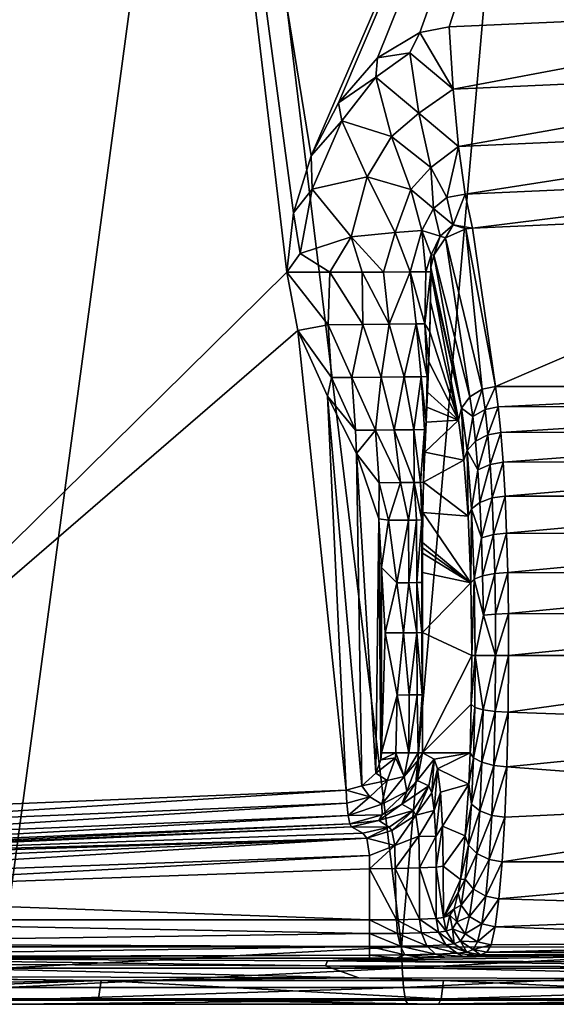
# Model space of a CAD drawing. Header units: millimetres. Extents: x -0.184 to 0.184, y 0.201 to 0.639.
# Tile 2 of 30: x -0.15 to -0.121, y 0.201 to 0.254. Entities that reach past the tile are written whole.
import ezdxf

# ---------------------------------------------------------------- set-up
doc = ezdxf.new("R2010")
doc.units = ezdxf.units.MM
doc.header["$MEASUREMENT"] = 0
doc.layers.add('Standard', color=7, linetype='Continuous')

msp = doc.modelspace()

# ---------------------------------------------------------------- meshes
at = {"layer": 'Standard'}
mesh = msp.add_polyface(dxfattribs=at)
corners = [(-0.14205, 0.294075, 0.046786), (-0.142147, 0.336603, 0.046778), (-0.113937, 0.294094, 0.049685), (-0.134369, 0.246945, 0.04757), (-0.135319, 0.243868, 0.047456), (-0.169586, 0.251575, 0.0431), (-0.17004, 0.291783, 0.043231), (-0.132887, 0.2498, 0.047743), (-0.172581, 0.291766, 0.04243), (-0.17019, 0.332899, 0.043394), (-0.172117, 0.25144, 0.042294), (-0.176929, 0.291757, 0.035725), (-0.176542, 0.332604, 0.038491), (-0.176349, 0.291752, 0.038325), (-0.175998, 0.227881, 0.035572), (-0.175867, 0.251387, 0.038193), (-0.175015, 0.332599, 0.04089), (-0.174834, 0.291754, 0.040716), (-0.174359, 0.251407, 0.04058), (-0.172745, 0.332598, 0.042603), (-0.178505, 0.287313, 0.004938), (-0.177154, 0.352431, 0.035937), (-0.177623, 0.228767, 0.004938), (-0.179963, 0.246753, 0.002205), (-0.180718, 0.2287, 0.002), (-0.181645, 0.292629, 0.002), (-0.180598, 0.300855, 0.002205), (-0.177886, 0.228761, 0.003842), (-0.178238, 0.24683, 0.003842), (-0.178873, 0.301054, 0.003842), (-0.178692, 0.316021, 0.004938), (-0.178937, 0.246794, 0.002851), (-0.179572, 0.300956, 0.002851), (-0.156804, 0.270936, 0.048954), (-0.150965, 0.204293, 0.049498), (-0.13971, 0.288026, 0.051071), (-0.122153, 0.288045, 0.05293), (-0.139775, 0.329913, 0.051067), (-0.15693, 0.337624, 0.049113), (-0.174015, 0.330935, 0.046909), (-0.173738, 0.27549, 0.046664), (-0.173226, 0.239887, 0.046568), (-0.181989, 0.251753, 0.037043), (-0.181703, 0.246156, 0.038665), (-0.182489, 0.294376, 0.037191), (-0.182246, 0.288267, 0.038802), (-0.17863, 0.288274, 0.044674), (-0.180085, 0.330854, 0.043708), (-0.179882, 0.288268, 0.043502), (-0.178102, 0.246208, 0.044528), (-0.179349, 0.246188, 0.043356), (-0.175545, 0.288294, 0.046324), (-0.177401, 0.330852, 0.045809), (-0.177219, 0.288282, 0.045603), (-0.175029, 0.246259, 0.046181), (-0.176696, 0.246231, 0.045458), (-0.178823, 0.330853, 0.044881), (-0.175716, 0.330854, 0.046524), (-0.181759, 0.288264, 0.040457), (-0.182469, 0.330867, 0.038991), (-0.181217, 0.246161, 0.040317), (-0.180427, 0.246172, 0.041908), (-0.180965, 0.288265, 0.042052), (-0.181178, 0.330857, 0.042254), (-0.183454, 0.27128, 0.003035), (-0.183756, 0.305333, 0.003035), (-0.18274, 0.228678, 0.003035), (-0.182756, 0.305235, 0.002), (-0.181741, 0.2287, 0.002), (-0.183475, 0.30523, 0.002305), (-0.182251, 0.228689, 0.00214), (-0.182618, 0.228681, 0.00252)]
mesh.append_faces([[corners[k] for k in face] for face in [(0, 1, 2, 2), (0, 2, 3, 3), (0, 3, 4, 4), (0, 5, 6, 6), (2, 7, 3, 3), (8, 9, 6, 6), (8, 6, 10, 10), (10, 6, 5, 5), (11, 12, 13, 13), (11, 13, 14, 14), (14, 13, 15, 15), (13, 16, 17, 17), (13, 17, 15, 15), (15, 17, 18, 18), (17, 19, 8, 8), (17, 8, 18, 18), (18, 8, 10, 10), (20, 21, 11, 11), (20, 11, 22, 22), (23, 24, 25, 25), (23, 25, 26, 26), (22, 27, 20, 20), (20, 28, 29, 29), (29, 30, 20, 20), (28, 31, 29, 29), (29, 31, 32, 32), (31, 23, 32, 32), (32, 23, 26, 26), (33, 34, 35, 35), (36, 37, 35, 35), (38, 39, 33, 33), (33, 39, 40, 40), (33, 40, 41, 41), (42, 43, 44, 44), (44, 43, 45, 45), (46, 47, 48, 48), (46, 48, 49, 49), (49, 48, 50, 50), (51, 52, 53, 53), (51, 53, 54, 54), (54, 53, 55, 55), (53, 56, 46, 46), (53, 46, 55, 55), (55, 46, 49, 49), (39, 57, 40, 40), (40, 57, 51, 51), (40, 51, 41, 41), (58, 59, 45, 45), (58, 45, 60, 60), (60, 45, 43, 43), (60, 61, 58, 58), (58, 61, 62, 62), (48, 63, 62, 62), (48, 62, 50, 50), (50, 62, 61, 61), (64, 42, 65, 65), (65, 42, 44, 44), (66, 42, 64, 64), (67, 25, 68, 68), (67, 68, 69, 69), (68, 70, 69, 69), (64, 69, 71, 71), (64, 65, 69, 69)]])
mesh = msp.add_polyface(dxfattribs=at)
corners = [(-0.113937, 0.294094, 0.049685), (-0.103141, 0.254957, 0.050676), (-0.126931, 0.253887, 0.048397), (-0.128501, 0.25358, 0.048229), (-0.130793, 0.252229, 0.047979), (-0.132887, 0.2498, 0.047743), (-0.085758, 0.294107, 0.051936), (-0.100994, 0.254626, 0.050858), (-0.102967, 0.251597, 0.050207), (-0.102761, 0.25161, 0.050228), (-0.102724, 0.248508, 0.048819), (-0.101826, 0.248501, 0.048925), (-0.102433, 0.245935, 0.046621), (-0.101317, 0.245857, 0.046746), (-0.102116, 0.244085, 0.043791), (-0.101421, 0.24445, 0.044625), (-0.10185, 0.244096, 0.043815), (-0.100435, 0.245323, 0.046863), (-0.100565, 0.244033, 0.044804), (-0.101266, 0.244039, 0.043898), (-0.100789, 0.251227, 0.050409), (-0.09907, 0.253601, 0.051018), (-0.100368, 0.243537, 0.044171), (-0.100025, 0.24329, 0.04502), (-0.099693, 0.244212, 0.047013), (-0.100618, 0.248071, 0.04905), (-0.099263, 0.246804, 0.049198), (-0.098982, 0.249986, 0.050569), (-0.125669, 0.243033, 0.041535), (-0.126059, 0.244878, 0.044356), (-0.126716, 0.250533, 0.047931), (-0.126418, 0.247447, 0.046547), (-0.127914, 0.246304, 0.045921), (-0.127049, 0.244684, 0.044237), (-0.126705, 0.243214, 0.042107), (-0.12602, 0.243006, 0.041477), (-0.127118, 0.242511, 0.041239), (-0.127755, 0.241582, 0.04111), (-0.127417, 0.242606, 0.04194), (-0.127898, 0.241595, 0.041811), (-0.128554, 0.249235, 0.047484), (-0.127774, 0.24409, 0.044103), (-0.101114, 0.234374, 0.023297), (-0.100436, 0.23397, 0.023486), (-0.10185, 0.234501, 0.023238), (-0.124425, 0.234501, 0.023238), (-0.126256, 0.233342, 0.023618), (-0.127907, 0.240915, 0.041066), (-0.125808, 0.233947, 0.023375), (-0.125143, 0.234355, 0.023243), (-0.104577, 0.299634, 0.054501), (-0.104623, 0.347322, 0.054206), (-0.122153, 0.288045, 0.05293), (-0.107973, 0.204289, 0.054157)]
mesh.append_faces([[corners[k] for k in face] for face in [(0, 1, 2, 2), (0, 2, 3, 3), (0, 3, 4, 4), (0, 4, 5, 5), (6, 1, 0, 0), (1, 7, 8, 8), (8, 7, 9, 9), (8, 9, 10, 10), (10, 9, 11, 11), (10, 11, 12, 12), (12, 11, 13, 13), (12, 13, 14, 14), (14, 13, 15, 15), (14, 15, 16, 16), (13, 17, 15, 15), (15, 17, 18, 18), (15, 18, 19, 19), (16, 15, 19, 19), (9, 7, 20, 20), (7, 21, 20, 20), (19, 18, 22, 22), (22, 18, 23, 23), (18, 17, 24, 24), (18, 24, 23, 23), (11, 25, 13, 13), (17, 13, 25, 25), (25, 26, 17, 17), (9, 20, 11, 11), (25, 11, 20, 20), (20, 27, 25, 25), (14, 28, 12, 12), (12, 28, 29, 29), (12, 29, 10, 10), (2, 1, 30, 30), (30, 1, 8, 8), (30, 8, 31, 31), (10, 29, 31, 31), (31, 8, 10, 10), (32, 31, 33, 33), (33, 31, 29, 29), (33, 29, 34, 34), (34, 29, 28, 28), (34, 28, 35, 35), (2, 30, 3, 3), (36, 37, 38, 38), (38, 37, 39, 39), (35, 36, 34, 34), (32, 40, 31, 31), (30, 31, 40, 40), (36, 38, 34, 34), (34, 38, 41, 41), (41, 33, 34, 34), (41, 32, 33, 33), (42, 16, 19, 19), (43, 19, 22, 22), (16, 44, 14, 14), (14, 45, 28, 28), (28, 45, 35, 35), (46, 47, 37, 37), (48, 37, 36, 36), (35, 49, 36, 36), (50, 51, 52, 52), (50, 52, 53, 53)]])
mesh = msp.add_polyface(dxfattribs=at)
corners = [(-0.14205, 0.294075, 0.046786), (-0.135319, 0.243868, 0.047456), (-0.135683, 0.240668, 0.047406), (-0.16538, 0.211388, 0.043559), (-0.168739, 0.211387, 0.043086), (-0.169586, 0.251575, 0.0431), (-0.127907, 0.240915, 0.041066), (-0.127918, 0.240686, 0.04106), (-0.127898, 0.241595, 0.041811), (-0.128177, 0.240683, 0.042432), (-0.128401, 0.242914, 0.043943), (-0.129021, 0.240678, 0.044265), (-0.129832, 0.242796, 0.045579), (-0.128501, 0.25358, 0.048229), (-0.126716, 0.250533, 0.047931), (-0.129049, 0.252482, 0.048139), (-0.130793, 0.252229, 0.047979), (-0.127417, 0.242606, 0.04194), (-0.134959, 0.241679, 0.047457), (-0.133356, 0.240669, 0.04728), (-0.130461, 0.240674, 0.045871), (-0.13221, 0.242571, 0.047008), (-0.131624, 0.240671, 0.046642), (-0.128554, 0.249235, 0.047484), (-0.134316, 0.245145, 0.047542), (-0.134369, 0.246945, 0.04757), (-0.132717, 0.248823, 0.04773), (-0.132887, 0.2498, 0.047743), (-0.130871, 0.251181, 0.047939), (-0.127755, 0.241582, 0.04111), (-0.127774, 0.24409, 0.044103), (-0.128994, 0.245118, 0.045774), (-0.127914, 0.246304, 0.045921), (-0.131348, 0.245807, 0.047165), (-0.130042, 0.247973, 0.047325), (-0.127933, 0.239067, 0.041227), (-0.127972, 0.237446, 0.041683), (-0.12824, 0.237882, 0.042999), (-0.128705, 0.237873, 0.044136), (-0.133449, 0.237834, 0.047447), (-0.130165, 0.237855, 0.046015), (-0.131586, 0.237844, 0.046922), (-0.174359, 0.251407, 0.04058), (-0.175063, 0.219614, 0.03855), (-0.175867, 0.251387, 0.038193), (-0.176929, 0.291757, 0.035725), (-0.175998, 0.227881, 0.035572), (-0.177623, 0.228767, 0.004938), (-0.178505, 0.287313, 0.004938), (-0.177886, 0.228761, 0.003842), (-0.178238, 0.24683, 0.003842), (-0.178585, 0.228746, 0.002851), (-0.178937, 0.246794, 0.002851), (-0.179611, 0.228724, 0.002205), (-0.179963, 0.246753, 0.002205), (-0.173226, 0.239887, 0.046568), (-0.172386, 0.204296, 0.046591), (-0.156804, 0.270936, 0.048954), (-0.122153, 0.288045, 0.05293), (-0.13971, 0.288026, 0.051071), (-0.129491, 0.204291, 0.052021), (-0.175545, 0.288294, 0.046324), (-0.175029, 0.246259, 0.046181), (-0.181741, 0.2287, 0.002), (-0.181645, 0.292629, 0.002), (-0.180718, 0.2287, 0.002), (-0.182618, 0.228681, 0.00252), (-0.183475, 0.30523, 0.002305), (-0.182251, 0.228689, 0.00214), (-0.18274, 0.228678, 0.003035), (-0.183454, 0.27128, 0.003035)]
mesh.append_faces([[corners[k] for k in face] for face in [(0, 1, 2, 2), (0, 2, 3, 3), (0, 4, 5, 5), (6, 7, 8, 8), (8, 7, 9, 9), (8, 9, 10, 10), (10, 9, 11, 11), (10, 11, 12, 12), (13, 14, 15, 15), (13, 15, 16, 16), (17, 8, 10, 10), (2, 1, 18, 18), (2, 18, 19, 19), (20, 21, 12, 12), (20, 12, 11, 11), (19, 18, 21, 21), (19, 21, 22, 22), (23, 15, 14, 14), (18, 1, 24, 24), (1, 25, 24, 24), (26, 24, 25, 25), (25, 27, 26, 26), (28, 26, 27, 27), (27, 16, 28, 28), (15, 28, 16, 16), (6, 8, 29, 29), (10, 30, 17, 17), (10, 12, 31, 31), (10, 31, 30, 30), (30, 31, 32, 32), (21, 20, 22, 22), (12, 21, 33, 33), (12, 33, 31, 31), (33, 34, 31, 31), (32, 31, 34, 34), (34, 23, 32, 32), (21, 18, 24, 24), (21, 24, 33, 33), (24, 26, 33, 33), (34, 33, 26, 26), (26, 28, 34, 34), (23, 34, 28, 28), (28, 15, 23, 23), (35, 36, 7, 7), (9, 37, 11, 11), (37, 38, 11, 11), (19, 39, 2, 2), (20, 40, 22, 22), (40, 41, 22, 22), (7, 37, 9, 9), (19, 22, 41, 41), (11, 40, 20, 20), (42, 43, 44, 44), (45, 46, 47, 47), (48, 49, 50, 50), (50, 51, 52, 52), (52, 53, 54, 54), (55, 56, 57, 57), (58, 59, 60, 60), (55, 61, 62, 62), (63, 64, 65, 65), (66, 67, 68, 68), (69, 70, 66, 66)]])
mesh = msp.add_polyface(dxfattribs=at)
corners = [(-0.10185, 0.234501, 0.023238), (-0.10185, 0.244096, 0.043815), (-0.101114, 0.234374, 0.023297), (-0.102116, 0.244085, 0.043791), (-0.124425, 0.234501, 0.023238), (-0.10185, 0.22, 0.014), (-0.101114, 0.22, 0.01414), (-0.10185, 0.21617, 0.014465), (-0.101114, 0.216203, 0.014601), (-0.10185, 0.233443, 0.021324), (-0.101114, 0.233297, 0.021356), (-0.10185, 0.232091, 0.019521), (-0.101114, 0.231913, 0.019531), (-0.10185, 0.230462, 0.017895), (-0.101114, 0.230329, 0.017965), (-0.10185, 0.228597, 0.016506), (-0.101114, 0.228521, 0.016624), (-0.10185, 0.22655, 0.015402), (-0.101114, 0.226542, 0.015553), (-0.10185, 0.224388, 0.014613), (-0.101114, 0.224453, 0.014778), (-0.10185, 0.222182, 0.01415), (-0.101114, 0.222215, 0.014296), (-0.124273, 0.233399, 0.021257), (-0.124135, 0.232029, 0.019451), (-0.124013, 0.230418, 0.017856), (-0.123909, 0.228597, 0.016506), (-0.123827, 0.226603, 0.015426), (-0.123766, 0.224477, 0.014639), (-0.12373, 0.222261, 0.014161), (-0.123717, 0.22, 0.014), (-0.12374, 0.216947, 0.014295), (-0.124418, 0.22, 0.014127), (-0.12443, 0.222235, 0.014285), (-0.124468, 0.224425, 0.014756), (-0.12453, 0.226527, 0.015532), (-0.124614, 0.2285, 0.016596), (-0.12472, 0.230302, 0.017929), (-0.124846, 0.2319, 0.019502), (-0.124988, 0.23326, 0.021285), (-0.125143, 0.234355, 0.023243), (-0.125505, 0.23156, 0.019743), (-0.125377, 0.230007, 0.018215), (-0.125269, 0.228256, 0.016922), (-0.125183, 0.22634, 0.01589), (-0.12512, 0.224298, 0.015137), (-0.125081, 0.22217, 0.014679), (-0.125523, 0.22, 0.015139), (-0.125092, 0.21707, 0.014807), (-0.124441, 0.216983, 0.014417), (-0.122153, 0.288045, 0.05293), (-0.129491, 0.204291, 0.052021), (-0.107973, 0.204289, 0.054157), (-0.086417, 0.204287, 0.055906), (-0.104577, 0.299634, 0.054501)]
mesh.append_faces([[corners[k] for k in face] for face in [(0, 1, 2, 2), (3, 0, 4, 4), (5, 6, 7, 7), (7, 6, 8, 8), (0, 2, 9, 9), (9, 2, 10, 10), (9, 10, 11, 11), (11, 12, 13, 13), (13, 14, 15, 15), (15, 16, 17, 17), (17, 18, 19, 19), (19, 20, 21, 21), (21, 22, 5, 5), (4, 0, 23, 23), (23, 0, 9, 9), (23, 9, 24, 24), (24, 9, 11, 11), (24, 11, 25, 25), (25, 11, 13, 13), (25, 13, 26, 26), (26, 13, 15, 15), (26, 15, 27, 27), (27, 15, 17, 17), (27, 17, 28, 28), (28, 17, 19, 19), (28, 19, 29, 29), (29, 19, 21, 21), (29, 21, 30, 30), (30, 21, 5, 5), (30, 5, 31, 31), (31, 5, 7, 7), (30, 32, 29, 29), (29, 32, 33, 33), (29, 33, 28, 28), (28, 33, 34, 34), (28, 34, 27, 27), (27, 34, 35, 35), (27, 35, 26, 26), (26, 35, 36, 36), (26, 36, 25, 25), (25, 36, 37, 37), (25, 37, 24, 24), (24, 37, 38, 38), (24, 38, 23, 23), (23, 38, 39, 39), (23, 39, 4, 4), (4, 39, 40, 40), (41, 39, 38, 38), (42, 38, 37, 37), (43, 37, 36, 36), (44, 36, 35, 35), (44, 35, 45, 45), (45, 35, 34, 34), (45, 34, 46, 46), (46, 34, 33, 33), (46, 33, 32, 32), (47, 46, 32, 32), (47, 32, 48, 48), (48, 32, 49, 49), (31, 49, 30, 30), (30, 49, 32, 32), (50, 51, 52, 52), (53, 54, 52, 52)]])
mesh = msp.add_polyface(dxfattribs=at)
corners = [(-0.130714, 0.227371, 0.047927), (-0.130887, 0.213668, 0.047871), (-0.131927, 0.230894, 0.047802), (-0.131638, 0.212978, 0.047786), (-0.133486, 0.233986, 0.047637), (-0.132482, 0.212751, 0.047692), (-0.135082, 0.237516, 0.047466), (-0.135683, 0.240668, 0.047406), (-0.16538, 0.211388, 0.043559), (-0.130572, 0.224742, 0.047936), (-0.130569, 0.214754, 0.047909), (-0.130605, 0.214374, 0.047904), (-0.14205, 0.294075, 0.046786), (-0.168739, 0.211387, 0.043086), (-0.131586, 0.237844, 0.046922), (-0.132182, 0.234995, 0.047563), (-0.133449, 0.237834, 0.047447), (-0.133272, 0.234991, 0.047632), (-0.13198, 0.232153, 0.047778), (-0.130165, 0.237855, 0.046015), (-0.130591, 0.235005, 0.047024), (-0.130905, 0.232157, 0.04769), (-0.130701, 0.229314, 0.047907), (-0.133356, 0.240669, 0.04728), (-0.172117, 0.25144, 0.042294), (-0.169586, 0.251575, 0.0431), (-0.171209, 0.211212, 0.042309), (-0.175998, 0.227881, 0.035572), (-0.175867, 0.251387, 0.038193), (-0.175679, 0.223744, 0.037088), (-0.174359, 0.251407, 0.04058), (-0.171775, 0.211125, 0.041993), (-0.172707, 0.21116, 0.041329), (-0.172827, 0.211225, 0.041229), (-0.172908, 0.211305, 0.041159), (-0.172953, 0.211391, 0.041121), (-0.174154, 0.215495, 0.039911), (-0.175063, 0.219614, 0.03855), (-0.175515, 0.219337, 0.036689), (-0.175381, 0.219472, 0.037642), (-0.177623, 0.228767, 0.004938), (-0.176352, 0.227873, 0.028806), (-0.177602, 0.227845, 0.004955), (-0.176702, 0.216086, 0.008639), (-0.177037, 0.218933, 0.007088), (-0.177398, 0.223219, 0.005599), (-0.177401, 0.223264, 0.005588), (-0.177651, 0.222995, 0.004514), (-0.177478, 0.220678, 0.005183), (-0.177021, 0.21631, 0.007165), (-0.177708, 0.215725, 0.006288), (-0.177864, 0.227798, 0.00386), (-0.156804, 0.270936, 0.048954), (-0.172386, 0.204296, 0.046591), (-0.150965, 0.204293, 0.049498), (-0.129491, 0.204291, 0.052021), (-0.13971, 0.288026, 0.051071), (-0.175029, 0.246259, 0.046181), (-0.176696, 0.246231, 0.045458), (-0.175676, 0.204266, 0.045508), (-0.178102, 0.246208, 0.044528), (-0.176979, 0.204254, 0.044674), (-0.173226, 0.239887, 0.046568), (-0.172776, 0.204292, 0.046526)]
mesh.append_faces([[corners[k] for k in face] for face in [(0, 1, 2, 2), (2, 1, 3, 3), (2, 3, 4, 4), (4, 3, 5, 5), (4, 5, 6, 6), (7, 6, 8, 8), (8, 6, 5, 5), (9, 10, 0, 0), (0, 10, 11, 11), (0, 11, 1, 1), (12, 8, 13, 13), (14, 15, 16, 16), (15, 17, 16, 16), (15, 18, 17, 17), (18, 4, 17, 17), (18, 2, 4, 4), (16, 6, 7, 7), (16, 17, 6, 6), (17, 4, 6, 6), (19, 20, 14, 14), (18, 15, 21, 21), (15, 20, 21, 21), (15, 14, 20, 20), (22, 2, 21, 21), (2, 22, 0, 0), (23, 14, 16, 16), (2, 18, 21, 21), (24, 25, 26, 26), (26, 25, 13, 13), (27, 28, 29, 29), (30, 24, 26, 26), (30, 26, 31, 31), (30, 31, 32, 32), (30, 32, 33, 33), (30, 33, 34, 34), (30, 34, 35, 35), (30, 35, 36, 36), (30, 36, 37, 37), (37, 29, 28, 28), (27, 29, 38, 38), (38, 29, 39, 39), (39, 37, 36, 36), (39, 29, 37, 37), (40, 27, 41, 41), (40, 41, 42, 42), (38, 43, 44, 44), (45, 46, 41, 41), (45, 41, 27, 27), (45, 27, 38, 38), (45, 38, 44, 44), (41, 46, 42, 42), (47, 45, 48, 48), (48, 45, 44, 44), (48, 44, 49, 49), (50, 48, 49, 49), (45, 47, 46, 46), (44, 43, 49, 49), (51, 46, 47, 47), (52, 53, 54, 54), (55, 56, 54, 54), (57, 58, 59, 59), (58, 60, 61, 61), (62, 57, 63, 63)]])
mesh = msp.add_polyface(dxfattribs=at)
corners = [(-0.127972, 0.237446, 0.041683), (-0.12824, 0.237882, 0.042999), (-0.127918, 0.240686, 0.04106), (-0.12803, 0.235825, 0.042344), (-0.128109, 0.235039, 0.043127), (-0.128099, 0.234204, 0.043131), (-0.128135, 0.233393, 0.043546), (-0.128705, 0.237873, 0.044136), (-0.128431, 0.23503, 0.044438), (-0.128171, 0.232582, 0.043962), (-0.128246, 0.232187, 0.044633), (-0.128241, 0.23096, 0.044758), (-0.128806, 0.229326, 0.047096), (-0.128466, 0.229332, 0.046368), (-0.128405, 0.227308, 0.04642), (-0.128836, 0.232174, 0.04628), (-0.130701, 0.229314, 0.047907), (-0.129544, 0.22932, 0.0477), (-0.130198, 0.227292, 0.047956), (-0.130905, 0.232157, 0.04769), (-0.12989, 0.232163, 0.04731), (-0.130591, 0.235005, 0.047024), (-0.1283, 0.229339, 0.045437), (-0.128343, 0.227718, 0.045919), (-0.130165, 0.237855, 0.046015), (-0.129021, 0.240678, 0.044265), (-0.129125, 0.227297, 0.047679), (-0.129351, 0.235016, 0.046014), (-0.126417, 0.232688, 0.023909), (-0.126256, 0.233342, 0.023618), (-0.127907, 0.240915, 0.041066), (-0.127755, 0.241582, 0.04111), (-0.125808, 0.233947, 0.023375), (-0.127118, 0.242511, 0.041239), (-0.125143, 0.234355, 0.023243), (-0.124425, 0.234501, 0.023238), (-0.12602, 0.243006, 0.041477), (-0.126127, 0.230526, 0.020595), (-0.125902, 0.227522, 0.018018), (-0.127933, 0.239067, 0.041227), (-0.125721, 0.227903, 0.017437), (-0.125955, 0.231062, 0.020139), (-0.125649, 0.232882, 0.021474), (-0.124988, 0.23326, 0.021285), (-0.125505, 0.23156, 0.019743), (-0.124846, 0.2319, 0.019502), (-0.125377, 0.230007, 0.018215), (-0.12472, 0.230302, 0.017929), (-0.125269, 0.228256, 0.016922)]
mesh.append_faces([[corners[k] for k in face] for face in [(0, 1, 2, 2), (0, 3, 1, 1), (3, 4, 1, 1), (3, 5, 4, 4), (5, 6, 4, 4), (1, 4, 7, 7), (4, 8, 7, 7), (4, 9, 8, 8), (9, 10, 8, 8), (9, 11, 10, 10), (12, 13, 14, 14), (12, 15, 13, 13), (16, 17, 18, 18), (16, 19, 17, 17), (19, 20, 17, 17), (19, 21, 20, 20), (15, 10, 13, 13), (10, 22, 13, 13), (10, 11, 22, 22), (23, 13, 22, 22), (23, 14, 13, 13), (6, 9, 4, 4), (24, 25, 7, 7), (12, 26, 17, 17), (20, 12, 17, 17), (20, 15, 12, 12), (27, 20, 21, 21), (20, 27, 15, 15), (8, 15, 27, 27), (8, 10, 15, 15), (21, 24, 27, 27), (7, 27, 24, 24), (7, 8, 27, 27), (28, 2, 29, 29), (29, 2, 30, 30), (29, 31, 32, 32), (32, 33, 34, 34), (35, 34, 36, 36), (11, 37, 22, 22), (22, 37, 38, 38), (28, 37, 11, 11), (28, 11, 9, 9), (28, 9, 6, 6), (28, 6, 5, 5), (28, 5, 3, 3), (28, 3, 0, 0), (28, 0, 39, 39), (28, 39, 2, 2), (40, 38, 41, 41), (41, 38, 37, 37), (41, 37, 29, 29), (29, 37, 28, 28), (32, 34, 42, 42), (42, 34, 43, 43), (42, 43, 44, 44), (44, 45, 46, 46), (46, 47, 48, 48), (41, 46, 40, 40), (40, 46, 48, 48), (29, 42, 41, 41), (41, 42, 44, 44), (41, 44, 46, 46), (42, 29, 32, 32)]])
mesh = msp.add_polyface(dxfattribs=at)
corners = [(-0.12836, 0.221239, 0.046113), (-0.128358, 0.21476, 0.046095), (-0.128391, 0.221237, 0.046371), (-0.128387, 0.217888, 0.046339), (-0.128588, 0.214758, 0.046867), (-0.128659, 0.217882, 0.047151), (-0.129725, 0.217873, 0.047893), (-0.12938, 0.221224, 0.047812), (-0.129085, 0.217877, 0.047623), (-0.12866, 0.221231, 0.047186), (-0.128668, 0.223929, 0.047206), (-0.128394, 0.223935, 0.046397), (-0.128405, 0.227308, 0.04642), (-0.128688, 0.227302, 0.047219), (-0.129101, 0.223924, 0.047671), (-0.129125, 0.227297, 0.047679), (-0.129755, 0.22392, 0.047922), (-0.128806, 0.229326, 0.047096), (-0.130714, 0.227371, 0.047927), (-0.130701, 0.229314, 0.047907), (-0.130198, 0.227292, 0.047956), (-0.130569, 0.214754, 0.047909), (-0.130377, 0.22122, 0.047943), (-0.130572, 0.224742, 0.047936), (-0.128343, 0.227718, 0.045919), (-0.12836, 0.226098, 0.046124), (-0.12836, 0.224478, 0.046122), (-0.128361, 0.225515, 0.046124), (-0.128361, 0.225806, 0.046126), (-0.129102, 0.214756, 0.047483), (-0.129544, 0.22932, 0.0477), (-0.1283, 0.229339, 0.045437), (-0.125902, 0.227522, 0.018018), (-0.12571, 0.22, 0.015826), (-0.125731, 0.217372, 0.016074), (-0.125759, 0.223917, 0.016385), (-0.125523, 0.22, 0.015139), (-0.125573, 0.224115, 0.015725), (-0.125721, 0.227903, 0.017437), (-0.125269, 0.228256, 0.016922), (-0.124614, 0.2285, 0.016596), (-0.125183, 0.22634, 0.01589), (-0.12512, 0.224298, 0.015137), (-0.125081, 0.22217, 0.014679), (-0.125546, 0.217194, 0.01541), (-0.125799, 0.214757, 0.016844), (-0.125092, 0.21707, 0.014807), (-0.125615, 0.214491, 0.016207)]
mesh.append_faces([[corners[k] for k in face] for face in [(0, 1, 2, 2), (1, 3, 2, 2), (4, 5, 3, 3), (6, 7, 8, 8), (5, 9, 3, 3), (9, 2, 3, 3), (9, 10, 2, 2), (10, 11, 2, 2), (11, 10, 12, 12), (10, 13, 12, 12), (10, 14, 13, 13), (14, 15, 13, 13), (14, 16, 15, 15), (13, 17, 12, 12), (18, 19, 20, 20), (21, 22, 6, 6), (21, 23, 22, 22), (24, 25, 12, 12), (12, 0, 11, 11), (12, 26, 0, 0), (12, 27, 26, 26), (12, 28, 27, 27), (12, 25, 28, 28), (22, 23, 16, 16), (18, 20, 23, 23), (5, 29, 8, 8), (22, 7, 6, 6), (9, 8, 7, 7), (9, 5, 8, 8), (22, 16, 7, 7), (16, 14, 7, 7), (14, 9, 7, 7), (14, 10, 9, 9), (0, 2, 11, 11), (23, 20, 16, 16), (15, 16, 20, 20), (20, 30, 15, 15), (17, 13, 15, 15), (31, 32, 24, 24), (1, 0, 33, 33), (1, 33, 34, 34), (35, 33, 0, 0), (35, 0, 26, 26), (35, 26, 27, 27), (35, 27, 28, 28), (35, 28, 25, 25), (35, 25, 24, 24), (35, 24, 32, 32), (36, 33, 37, 37), (37, 33, 35, 35), (37, 35, 38, 38), (38, 35, 32, 32), (39, 40, 41, 41), (38, 41, 37, 37), (37, 41, 42, 42), (37, 42, 43, 43), (38, 39, 41, 41), (36, 37, 43, 43), (44, 45, 34, 34), (44, 34, 36, 36), (36, 34, 33, 33), (46, 47, 44, 44), (46, 44, 36, 36)]])
mesh = msp.add_polyface(dxfattribs=at)
corners = [(-0.128358, 0.21476, 0.046095), (-0.128588, 0.214758, 0.046867), (-0.128387, 0.217888, 0.046339), (-0.129102, 0.214756, 0.047483), (-0.128659, 0.217882, 0.047151), (-0.129792, 0.214755, 0.047841), (-0.129725, 0.217873, 0.047893), (-0.129085, 0.217877, 0.047623), (-0.130569, 0.214754, 0.047909), (-0.130605, 0.214374, 0.047904), (-0.129827, 0.214492, 0.047846), (-0.130887, 0.213668, 0.047871), (-0.13026, 0.213271, 0.047799), (-0.131638, 0.212978, 0.047786), (-0.1312, 0.212388, 0.047697), (-0.132482, 0.212751, 0.047692), (-0.132438, 0.212037, 0.047561), (-0.128587, 0.214387, 0.046829), (-0.128649, 0.213266, 0.046101), (-0.129201, 0.212666, 0.046796), (-0.13219, 0.210761, 0.045808), (-0.132275, 0.210927, 0.046512), (-0.130711, 0.211111, 0.045947), (-0.130529, 0.211422, 0.046682), (-0.129473, 0.211989, 0.046049), (-0.129343, 0.21348, 0.04745), (-0.130548, 0.211982, 0.047335), (-0.132365, 0.211376, 0.047147), (-0.12774, 0.214412, 0.039036), (-0.125799, 0.214757, 0.016844), (-0.127552, 0.213897, 0.036887), (-0.125871, 0.213064, 0.017665), (-0.127393, 0.212636, 0.035071), (-0.127286, 0.210801, 0.033837), (-0.128014, 0.212973, 0.039083), (-0.128865, 0.211643, 0.039075), (-0.130161, 0.210744, 0.039005), (-0.131586, 0.21042, 0.038897), (-0.127861, 0.212603, 0.037439), (-0.127733, 0.211651, 0.036042), (-0.127648, 0.210249, 0.035092), (-0.13137, 0.210157, 0.037994), (-0.130008, 0.210575, 0.038158), (-0.128723, 0.211402, 0.037901), (-0.129852, 0.20976, 0.037149), (-0.128569, 0.210268, 0.036505)]
mesh.append_faces([[corners[k] for k in face] for face in [(0, 1, 2, 2), (1, 3, 4, 4), (5, 6, 3, 3), (6, 7, 3, 3), (8, 6, 5, 5), (8, 5, 9, 9), (9, 5, 10, 10), (9, 10, 11, 11), (11, 10, 12, 12), (11, 12, 13, 13), (13, 12, 14, 14), (13, 14, 15, 15), (15, 14, 16, 16), (1, 0, 17, 17), (17, 0, 18, 18), (17, 18, 19, 19), (20, 21, 22, 22), (22, 21, 23, 23), (22, 23, 24, 24), (25, 5, 3, 3), (25, 3, 1, 1), (25, 1, 17, 17), (25, 17, 19, 19), (25, 19, 26, 26), (25, 26, 12, 12), (25, 12, 10, 10), (25, 10, 5, 5), (18, 24, 19, 19), (23, 19, 24, 24), (12, 26, 14, 14), (14, 26, 27, 27), (14, 27, 16, 16), (19, 23, 26, 26), (27, 26, 23, 23), (27, 23, 21, 21), (28, 29, 30, 30), (30, 31, 32, 32), (32, 31, 33, 33), (0, 29, 28, 28), (0, 28, 18, 18), (18, 28, 34, 34), (18, 34, 24, 24), (24, 34, 35, 35), (24, 35, 22, 22), (22, 35, 36, 36), (22, 36, 20, 20), (20, 36, 37, 37), (34, 28, 38, 38), (38, 28, 30, 30), (38, 30, 39, 39), (39, 30, 32, 32), (39, 32, 40, 40), (40, 32, 33, 33), (41, 36, 42, 42), (36, 35, 42, 42), (42, 35, 43, 43), (42, 43, 44, 44), (44, 43, 45, 45), (35, 34, 43, 43), (43, 34, 38, 38), (43, 38, 39, 39), (43, 39, 45, 45), (39, 40, 45, 45)]])
mesh = msp.add_polyface(dxfattribs=at)
corners = [(-0.127552, 0.213897, 0.036887), (-0.125799, 0.214757, 0.016844), (-0.125871, 0.213064, 0.017665), (-0.127286, 0.210801, 0.033837), (-0.126053, 0.210275, 0.019755), (-0.127243, 0.208643, 0.033354), (-0.126315, 0.207923, 0.022745), (-0.128358, 0.21476, 0.046095), (-0.125731, 0.217372, 0.016074), (-0.125092, 0.21707, 0.014807), (-0.124441, 0.216983, 0.014417), (-0.125162, 0.214246, 0.01564), (-0.124509, 0.214075, 0.015275), (-0.125275, 0.211632, 0.016995), (-0.12462, 0.211385, 0.016672), (-0.125428, 0.209322, 0.018823), (-0.12477, 0.209007, 0.018554), (-0.125615, 0.207402, 0.021058), (-0.124954, 0.207032, 0.020857), (-0.125828, 0.205941, 0.023619), (-0.125163, 0.20553, 0.023494), (-0.126062, 0.204995, 0.026414), (-0.125392, 0.204559, 0.026371), (-0.126306, 0.204597, 0.029339), (-0.125632, 0.204152, 0.029382), (-0.126508, 0.20565, 0.026526), (-0.126663, 0.206349, 0.02672), (-0.126277, 0.206551, 0.023852), (-0.126436, 0.20721, 0.024132), (-0.126064, 0.207946, 0.0214), (-0.125879, 0.20978, 0.019258), (-0.125728, 0.21199, 0.017507), (-0.125615, 0.214491, 0.016207), (-0.125546, 0.217194, 0.01541), (-0.124899, 0.20401, 0.029442), (-0.124667, 0.204411, 0.026401), (-0.124444, 0.205383, 0.023492), (-0.12424, 0.206894, 0.020823), (-0.124061, 0.208885, 0.01849), (-0.123915, 0.211286, 0.016582), (-0.123807, 0.214006, 0.015165), (-0.12374, 0.216947, 0.014295), (-0.12675, 0.205274, 0.029324), (-0.126649, 0.20446, 0.033259), (-0.125975, 0.204015, 0.033303), (-0.125242, 0.203873, 0.033362), (-0.126196, 0.203777, 0.036118), (-0.126498, 0.20395, 0.035171), (-0.12554, 0.203824, 0.034774), (-0.127105, 0.204404, 0.034888)]
mesh.append_faces([[corners[k] for k in face] for face in [(0, 1, 2, 2), (3, 2, 4, 4), (5, 4, 6, 6), (7, 8, 1, 1), (9, 10, 11, 11), (11, 10, 12, 12), (11, 12, 13, 13), (13, 12, 14, 14), (13, 14, 15, 15), (15, 14, 16, 16), (15, 16, 17, 17), (17, 16, 18, 18), (17, 18, 19, 19), (19, 18, 20, 20), (19, 20, 21, 21), (21, 20, 22, 22), (21, 22, 23, 23), (23, 22, 24, 24), (25, 26, 27, 27), (27, 26, 28, 28), (27, 28, 29, 29), (29, 28, 6, 6), (29, 6, 30, 30), (30, 6, 4, 4), (30, 4, 31, 31), (31, 4, 2, 2), (31, 2, 32, 32), (32, 2, 1, 1), (32, 1, 33, 33), (34, 24, 35, 35), (35, 24, 22, 22), (35, 22, 36, 36), (36, 22, 20, 20), (36, 20, 37, 37), (37, 20, 18, 18), (37, 18, 38, 38), (38, 18, 16, 16), (38, 16, 39, 39), (39, 16, 14, 14), (40, 14, 12, 12), (41, 12, 10, 10), (23, 42, 21, 21), (21, 42, 25, 25), (21, 25, 19, 19), (19, 25, 27, 27), (19, 27, 17, 17), (17, 27, 29, 29), (17, 29, 15, 15), (15, 29, 30, 30), (15, 30, 13, 13), (13, 30, 31, 31), (13, 31, 11, 11), (11, 31, 32, 32), (11, 32, 9, 9), (43, 42, 23, 23), (43, 23, 44, 44), (44, 23, 24, 24), (44, 24, 45, 45), (45, 24, 34, 34), (46, 47, 48, 48), (45, 48, 44, 44), (44, 48, 47, 47), (47, 49, 44, 44)]])
mesh = msp.add_polyface(dxfattribs=at)
corners = [(-0.10185, 0.203428, 0.046102), (-0.10185, 0.20401, 0.029442), (-0.101435, 0.203471, 0.046113), (-0.101114, 0.20415, 0.029447), (-0.101059, 0.203594, 0.046024), (-0.10185, 0.21617, 0.014465), (-0.101114, 0.216203, 0.014601), (-0.10185, 0.212326, 0.01596), (-0.101114, 0.212394, 0.016083), (-0.10185, 0.208885, 0.018491), (-0.101114, 0.208983, 0.018592), (-0.10185, 0.206237, 0.021841), (-0.101114, 0.206357, 0.021913), (-0.10185, 0.204608, 0.02563), (-0.101114, 0.204743, 0.025668), (-0.127502, 0.2012, 0.047798), (-0.12736, 0.201502, 0.046471), (-0.109053, 0.2012, 0.049627), (-0.106195, 0.201502, 0.048544), (-0.10609, 0.202487, 0.047369), (-0.127235, 0.202487, 0.045297), (-0.101991, 0.202555, 0.047679), (-0.131805, 0.202619, 0.044709), (-0.101929, 0.203181, 0.046994), (-0.100979, 0.203541, 0.046522), (-0.10065, 0.2031, 0.047394), (-0.100342, 0.202774, 0.047682), (-0.100832, 0.203376, 0.046992), (-0.133482, 0.20354, 0.042896), (-0.127161, 0.203737, 0.037255), (-0.126196, 0.203777, 0.036118), (-0.12554, 0.203824, 0.034774), (-0.125242, 0.203873, 0.033362), (-0.124899, 0.20401, 0.029442), (-0.12374, 0.216947, 0.014295), (-0.123807, 0.214006, 0.015165), (-0.123915, 0.211286, 0.016582), (-0.124061, 0.208885, 0.01849), (-0.12424, 0.206894, 0.020823), (-0.124444, 0.205383, 0.023492), (-0.124667, 0.204411, 0.026401), (-0.12462, 0.211385, 0.016672), (-0.124509, 0.214075, 0.015275), (-0.133589, 0.20328, 0.043809), (-0.107949, 0.203151, 0.053937), (-0.086417, 0.204287, 0.055906), (-0.107973, 0.204289, 0.054157), (-0.129461, 0.203152, 0.051802), (-0.129491, 0.204291, 0.052021), (-0.10769, 0.2012, 0.05107), (-0.086276, 0.201417, 0.05395), (-0.107792, 0.201417, 0.052204), (-0.129151, 0.2012, 0.048939), (-0.129274, 0.201417, 0.050072), (-0.086352, 0.202103, 0.054996), (-0.107887, 0.202104, 0.053249), (-0.129387, 0.202105, 0.051115), (-0.086401, 0.20315, 0.055685)]
mesh.append_faces([[corners[k] for k in face] for face in [(0, 1, 2, 2), (2, 1, 3, 3), (2, 3, 4, 4), (5, 6, 7, 7), (7, 6, 8, 8), (7, 8, 9, 9), (9, 8, 10, 10), (9, 10, 11, 11), (11, 10, 12, 12), (11, 12, 13, 13), (13, 12, 14, 14), (13, 14, 1, 1), (1, 14, 3, 3), (15, 16, 17, 17), (17, 16, 18, 18), (19, 18, 20, 20), (20, 18, 16, 16), (21, 19, 20, 20), (21, 20, 22, 22), (23, 0, 24, 24), (24, 0, 2, 2), (24, 2, 4, 4), (21, 23, 25, 25), (25, 26, 21, 21), (24, 27, 23, 23), (1, 0, 28, 28), (1, 28, 29, 29), (1, 29, 30, 30), (1, 30, 31, 31), (32, 33, 1, 1), (32, 1, 31, 31), (34, 5, 35, 35), (36, 7, 37, 37), (37, 7, 9, 9), (37, 9, 38, 38), (38, 9, 11, 11), (38, 11, 39, 39), (1, 33, 13, 13), (13, 33, 40, 40), (13, 40, 39, 39), (5, 7, 35, 35), (35, 7, 36, 36), (11, 13, 39, 39), (36, 41, 35, 35), (35, 42, 34, 34), (43, 28, 23, 23), (23, 28, 0, 0), (22, 43, 21, 21), (21, 43, 23, 23), (44, 45, 46, 46), (44, 46, 47, 47), (47, 46, 48, 48), (49, 50, 51, 51), (49, 51, 52, 52), (52, 51, 53, 53), (51, 54, 55, 55), (51, 55, 53, 53), (53, 55, 56, 56), (55, 57, 44, 44), (55, 44, 56, 56), (56, 44, 47, 47), (52, 15, 49, 49), (49, 15, 17, 17)]])
mesh = msp.add_polyface(dxfattribs=at)
corners = [(-0.16538, 0.211388, 0.043559), (-0.132482, 0.212751, 0.047692), (-0.165331, 0.210673, 0.043431), (-0.132438, 0.212037, 0.047561), (-0.165246, 0.210011, 0.043018), (-0.132365, 0.211376, 0.047147), (-0.165138, 0.209562, 0.042384), (-0.132275, 0.210927, 0.046512), (-0.165033, 0.209396, 0.041683), (-0.13219, 0.210761, 0.045808), (-0.169911, 0.209077, 0.03885), (-0.131586, 0.21042, 0.038897), (-0.168686, 0.210463, 0.042926), (-0.168599, 0.209835, 0.042509), (-0.168492, 0.209411, 0.041889), (-0.168386, 0.209254, 0.041207), (-0.169445, 0.202068, 0.040389), (-0.16937, 0.202752, 0.03986), (-0.145701, 0.202487, 0.043177), (-0.165253, 0.202709, 0.040466), (-0.131805, 0.202619, 0.044709), (-0.164477, 0.2012, 0.04326), (-0.169542, 0.201569, 0.041066), (-0.145845, 0.201502, 0.044348), (-0.127502, 0.2012, 0.047798), (-0.127235, 0.202487, 0.045297), (-0.12736, 0.201502, 0.046471), (-0.133482, 0.20354, 0.042896), (-0.165016, 0.203682, 0.038836), (-0.13122, 0.203682, 0.038836), (-0.131228, 0.208503, 0.037003), (-0.169841, 0.207151, 0.036956), (-0.13122, 0.209224, 0.037164), (-0.169866, 0.207846, 0.037107), (-0.13137, 0.210157, 0.037994), (-0.169889, 0.208482, 0.037528), (-0.169904, 0.208914, 0.038157), (-0.169261, 0.203382, 0.039297), (-0.165151, 0.203405, 0.039774), (-0.133589, 0.20328, 0.043809), (-0.13122, 0.203848, 0.038105), (-0.169127, 0.203717, 0.038525), (-0.169841, 0.203739, 0.038426), (-0.13122, 0.204316, 0.037443), (-0.169841, 0.204476, 0.037309), (-0.13122, 0.20501, 0.037021), (-0.13122, 0.20575, 0.036907), (-0.169841, 0.20575, 0.036907), (-0.129461, 0.203152, 0.051802), (-0.129491, 0.204291, 0.052021), (-0.150932, 0.203154, 0.049281), (-0.150965, 0.204293, 0.049498), (-0.172354, 0.203156, 0.046374), (-0.129151, 0.2012, 0.048939), (-0.129274, 0.201417, 0.050072), (-0.150571, 0.2012, 0.046423), (-0.150713, 0.201417, 0.047554), (-0.171941, 0.2012, 0.043523), (-0.129387, 0.202105, 0.051115), (-0.150845, 0.202106, 0.048596), (-0.172105, 0.201417, 0.044651), (-0.172255, 0.202107, 0.04569)]
mesh.append_faces([[corners[k] for k in face] for face in [(0, 1, 2, 2), (2, 1, 3, 3), (2, 3, 4, 4), (4, 3, 5, 5), (4, 5, 6, 6), (6, 5, 7, 7), (6, 7, 8, 8), (8, 7, 9, 9), (10, 8, 9, 9), (10, 9, 11, 11), (12, 0, 2, 2), (13, 2, 4, 4), (14, 4, 6, 6), (15, 6, 8, 8), (16, 17, 18, 18), (18, 17, 19, 19), (18, 19, 20, 20), (21, 22, 23, 23), (21, 23, 24, 24), (25, 26, 18, 18), (18, 26, 23, 23), (18, 23, 22, 22), (20, 25, 18, 18), (18, 22, 16, 16), (27, 28, 29, 29), (30, 31, 32, 32), (32, 31, 33, 33), (32, 33, 34, 34), (34, 33, 35, 35), (34, 35, 36, 36), (36, 10, 34, 34), (34, 10, 11, 11), (37, 28, 38, 38), (17, 38, 19, 19), (38, 28, 39, 39), (39, 28, 27, 27), (19, 38, 20, 20), (20, 38, 39, 39), (29, 28, 40, 40), (40, 28, 41, 41), (40, 41, 42, 42), (40, 42, 43, 43), (43, 42, 44, 44), (43, 44, 45, 45), (46, 45, 47, 47), (47, 45, 44, 44), (30, 46, 31, 31), (31, 46, 47, 47), (48, 49, 50, 50), (50, 49, 51, 51), (50, 51, 52, 52), (53, 54, 55, 55), (55, 54, 56, 56), (55, 56, 57, 57), (54, 58, 56, 56), (56, 58, 59, 59), (56, 59, 60, 60), (58, 48, 59, 59), (59, 48, 50, 50), (59, 50, 61, 61), (55, 21, 53, 53), (53, 21, 24, 24), (57, 21, 55, 55)]])
mesh = msp.add_polyface(dxfattribs=at)
corners = [(-0.127286, 0.210801, 0.033837), (-0.126053, 0.210275, 0.019755), (-0.127243, 0.208643, 0.033354), (-0.127235, 0.205872, 0.033257), (-0.126315, 0.207923, 0.022745), (-0.126436, 0.20721, 0.024132), (-0.126663, 0.206349, 0.02672), (-0.126892, 0.206009, 0.029337), (-0.127502, 0.2012, 0.047798), (-0.145845, 0.201502, 0.044348), (-0.12736, 0.201502, 0.046471), (-0.133482, 0.20354, 0.042896), (-0.13122, 0.203682, 0.038836), (-0.129779, 0.203688, 0.038661), (-0.128377, 0.203707, 0.03812), (-0.127161, 0.203737, 0.037255), (-0.12675, 0.205274, 0.029324), (-0.126508, 0.20565, 0.026526), (-0.127093, 0.205137, 0.033244), (-0.126649, 0.20446, 0.033259), (-0.13122, 0.20575, 0.036907), (-0.131228, 0.208503, 0.037003), (-0.12977, 0.205758, 0.036635), (-0.129828, 0.208517, 0.03675), (-0.128517, 0.205783, 0.035856), (-0.128526, 0.208548, 0.035953), (-0.127632, 0.205823, 0.034677), (-0.127617, 0.208594, 0.034726), (-0.127648, 0.210249, 0.035092), (-0.131586, 0.21042, 0.038897), (-0.130161, 0.210744, 0.039005), (-0.13137, 0.210157, 0.037994), (-0.130008, 0.210575, 0.038158), (-0.129852, 0.20976, 0.037149), (-0.13122, 0.209224, 0.037164), (-0.128569, 0.210268, 0.036505), (-0.13122, 0.20501, 0.037021), (-0.129719, 0.205018, 0.036741), (-0.128421, 0.205045, 0.035935), (-0.127505, 0.205086, 0.034714), (-0.13122, 0.203848, 0.038105), (-0.129312, 0.20386, 0.037748), (-0.127663, 0.203896, 0.036723), (-0.126196, 0.203777, 0.036118), (-0.126498, 0.20395, 0.035171), (-0.13122, 0.204316, 0.037443), (-0.129557, 0.204327, 0.037132), (-0.12812, 0.204357, 0.03624), (-0.127105, 0.204404, 0.034888), (-0.125975, 0.204015, 0.033303)]
mesh.append_faces([[corners[k] for k in face] for face in [(0, 1, 2, 2), (3, 2, 4, 4), (3, 4, 5, 5), (3, 5, 6, 6), (3, 6, 7, 7), (8, 9, 10, 10), (11, 12, 13, 13), (11, 13, 14, 14), (11, 14, 15, 15), (16, 7, 17, 17), (17, 7, 6, 6), (3, 7, 18, 18), (18, 7, 16, 16), (18, 16, 19, 19), (20, 21, 22, 22), (22, 21, 23, 23), (22, 23, 24, 24), (24, 23, 25, 25), (24, 25, 26, 26), (26, 25, 27, 27), (26, 27, 3, 3), (3, 27, 2, 2), (28, 0, 27, 27), (27, 0, 2, 2), (29, 30, 31, 31), (31, 32, 33, 33), (23, 21, 33, 33), (33, 21, 34, 34), (33, 34, 31, 31), (33, 35, 23, 23), (23, 35, 25, 25), (25, 35, 28, 28), (25, 28, 27, 27), (36, 20, 37, 37), (37, 20, 22, 22), (37, 22, 38, 38), (38, 22, 24, 24), (38, 24, 39, 39), (39, 24, 26, 26), (39, 26, 18, 18), (18, 26, 3, 3), (12, 40, 13, 13), (13, 40, 41, 41), (13, 41, 14, 14), (14, 41, 15, 15), (15, 41, 42, 42), (15, 42, 43, 43), (43, 42, 44, 44), (40, 45, 41, 41), (41, 45, 46, 46), (41, 46, 42, 42), (42, 46, 47, 47), (42, 47, 44, 44), (44, 47, 48, 48), (49, 48, 19, 19), (45, 36, 46, 46), (46, 36, 37, 37), (46, 37, 47, 47), (47, 37, 38, 38), (47, 38, 48, 48), (48, 38, 39, 39), (48, 39, 19, 19), (19, 39, 18, 18)]])

doc.saveas('drawing.dxf')
